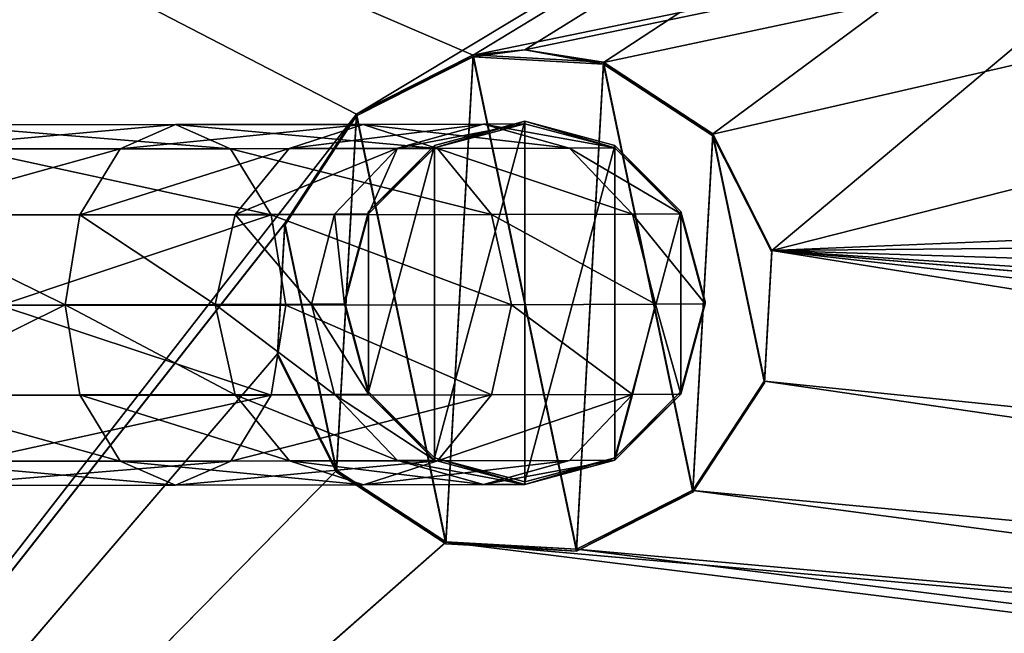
# Model space of a CAD drawing. Header units: millimetres. Extents: x -713 to 1341, y -408 to 116.
# Tile 33 of 107: x 30 to 57, y 32 to 49. Entities that reach past the tile are written whole.
import ezdxf

# ---------------------------------------------------------------- set-up
doc = ezdxf.new("R2010")
doc.units = ezdxf.units.MM
doc.header["$LTSCALE"] = 25.4
doc.layers.get('0').update_dxf_attribs({"true_color": 0xff5454})

# ---------------------------------------------------------------- blocks, each defined once
blk = doc.blocks.new('EYE-SUPER-6492-6498-6505.STL')
at = {"color": 0}
mesh = blk.add_polyface(dxfattribs=at)
corners = [(303.949, 2.164, 542.613), (350.714, 36.783, 542.576), (349.081, 40.017, 542.572), (353.746, 34.798, 542.578), (587.08, 2.278, 542.613), (357.364, 34.596, 542.578), (360.598, 36.229, 542.576), (362.582, 39.261, 542.573), (362.785, 42.879, 542.569), (457.746, 34.841, 542.578), (454.714, 36.825, 542.576), (453.081, 40.059, 542.572), (461.364, 34.638, 542.578), (464.598, 36.271, 542.576), (466.582, 39.303, 542.573), (466.785, 42.921, 542.569), (558.714, 36.867, 542.575), (557.081, 40.101, 542.572), (561.746, 34.883, 542.578), (565.364, 34.68, 542.578), (568.598, 36.314, 542.576), (570.583, 39.345, 542.573), (570.785, 42.963, 542.569), (4.685, 2.043, 542.613), (38.714, 36.656, 542.576), (37.081, 39.891, 542.572), (41.746, 34.672, 542.578), (45.364, 34.47, 542.578), (48.598, 36.103, 542.576), (50.583, 39.135, 542.573), (50.785, 42.753, 542.569), (145.746, 34.714, 542.578), (142.714, 36.699, 542.576), (95.917, 80.606, 542.528), (141.081, 39.933, 542.572), (149.364, 34.512, 542.578), (152.598, 36.145, 542.576), (154.583, 39.177, 542.573), (154.785, 42.795, 542.569), (249.746, 34.756, 542.578), (246.714, 36.741, 542.576), (245.081, 39.975, 542.572), (253.364, 34.554, 542.578), (256.598, 36.187, 542.576), (258.583, 39.219, 542.573), (258.785, 42.837, 542.569), (303.917, 80.69, 542.528), (351.268, 46.667, 542.565), (354.502, 48.3, 542.563), (603.18, 80.812, 542.528), (349.283, 43.635, 542.568), (355.933, 48.448, 542.563), (358.12, 48.098, 542.563), (361.152, 46.113, 542.565), (458.502, 48.342, 542.563), (455.268, 46.709, 542.565), (453.283, 43.677, 542.568), (459.933, 48.49, 542.563), (462.12, 48.14, 542.563), (465.152, 46.155, 542.565), (559.268, 46.751, 542.565), (557.283, 43.719, 542.568), (562.502, 48.384, 542.563), (563.933, 48.532, 542.563), (566.12, 48.182, 542.563), (569.152, 46.198, 542.565), (603.187, 64.68, 542.545), (603.212, 2.285, 542.613), (146.502, 48.216, 542.563), (143.268, 46.583, 542.565), (141.283, 43.551, 542.568), (147.933, 48.364, 542.563), (150.12, 48.013, 542.563), (153.152, 46.029, 542.566), (247.268, 46.625, 542.565), (245.283, 43.593, 542.568), (250.502, 48.258, 542.563), (251.933, 48.406, 542.563), (254.12, 48.056, 542.563), (257.152, 46.071, 542.565), (4.66, 64.438, 542.546), (4.654, 80.569, 542.528), (39.268, 46.54, 542.565), (37.283, 43.509, 542.568), (42.502, 48.174, 542.563), (43.933, 48.322, 542.563), (46.12, 47.971, 542.563), (49.152, 45.987, 542.566)]
mesh.append_faces([[corners[k] for k in face] for face in [(66, 4, 67), (80, 33, 81)]], dxfattribs={"vtx0": -1, "color": 0})
mesh.append_faces([[corners[k] for k in face] for face in [(1, 0, 3), (3, 4, 5), (5, 4, 6), (6, 4, 7), (7, 4, 8), (9, 4, 12), (12, 4, 13), (13, 4, 14), (14, 4, 15), (16, 4, 18), (18, 4, 19), (19, 4, 20), (20, 4, 21), (21, 4, 22), (24, 23, 26), (26, 0, 27), (27, 0, 28), (28, 0, 29), (29, 0, 30), (31, 0, 35), (35, 0, 36), (36, 0, 37), (37, 0, 38), (39, 0, 42), (42, 0, 43), (43, 0, 44), (44, 0, 45), (46, 48, 49), (47, 0, 50), (50, 0, 2), (54, 8, 55), (55, 8, 56), (56, 8, 11), (60, 15, 61), (61, 15, 17), (49, 4, 66), (33, 68, 46), (68, 33, 69), (69, 33, 70), (70, 33, 34), (74, 38, 75), (75, 38, 41), (82, 23, 83), (83, 23, 25)]], dxfattribs={"vtx0": -1, "vtx1": -1, "color": 0})
mesh.append_faces([[corners[k] for k in face] for face in [(8, 4, 9), (15, 4, 16), (30, 0, 31), (30, 32, 33), (38, 0, 39), (45, 0, 46), (46, 0, 47), (49, 8, 54), (49, 15, 60), (49, 22, 4), (46, 38, 74), (33, 80, 82)]], dxfattribs={"vtx0": -1, "vtx1": -1, "vtx2": -1, "color": 0})
mesh.append_faces([[corners[k] for k in face] for face in [(0, 1, 2), (3, 0, 4), (8, 9, 10), (8, 10, 11), (15, 16, 17), (23, 24, 25), (26, 23, 0), (30, 31, 32), (33, 32, 34), (38, 39, 40), (38, 40, 41), (46, 47, 48), (49, 48, 51), (49, 51, 52), (49, 52, 53), (49, 53, 8), (49, 54, 57), (49, 57, 58), (49, 58, 59), (49, 59, 15), (49, 60, 62), (49, 62, 63), (49, 63, 64), (49, 64, 65), (49, 65, 22), (46, 68, 71), (46, 71, 72), (46, 72, 73), (46, 73, 38), (46, 74, 76), (46, 76, 77), (46, 77, 78), (46, 78, 79), (46, 79, 45), (82, 80, 23), (33, 82, 84), (33, 84, 85), (33, 85, 86), (33, 86, 87), (33, 87, 30)]], dxfattribs={"vtx0": -1, "vtx2": -1, "color": 0})
mesh = blk.add_polyface(dxfattribs=at)
corners = [(199.917, 80.647, 541.728), (245.283, 43.592, 541.768), (245.081, 39.974, 541.772), (247.268, 46.624, 541.765), (250.502, 48.257, 541.763), (251.933, 48.405, 541.763), (603.18, 80.811, 541.728), (254.12, 48.055, 541.763), (257.152, 46.07, 541.766), (258.785, 42.836, 541.769), (354.502, 48.299, 541.763), (351.268, 46.666, 541.765), (349.283, 43.634, 541.768), (349.081, 40.016, 541.772), (355.933, 48.447, 541.763), (358.12, 48.097, 541.763), (361.152, 46.112, 541.765), (362.785, 42.878, 541.769), (458.502, 48.341, 541.763), (455.268, 46.708, 541.765), (407.949, 2.205, 541.813), (453.283, 43.676, 541.768), (453.081, 40.058, 541.772), (459.933, 48.489, 541.763), (462.12, 48.139, 541.763), (465.152, 46.155, 541.765), (466.785, 42.92, 541.769), (559.268, 46.75, 541.765), (557.283, 43.718, 541.768), (557.081, 40.1, 541.772), (562.502, 48.384, 541.763), (563.933, 48.531, 541.763), (566.12, 48.181, 541.763), (569.152, 46.197, 541.765), (570.785, 42.962, 541.769), (457.746, 34.84, 541.778), (603.212, 2.284, 541.813), (454.714, 36.824, 541.776), (461.364, 34.637, 541.778), (464.598, 36.271, 541.776), (466.582, 39.302, 541.773), (558.714, 36.866, 541.775), (561.746, 34.882, 541.778), (565.364, 34.679, 541.778), (568.598, 36.313, 541.776), (570.583, 39.344, 541.773), (603.187, 64.679, 541.745), (4.66, 64.437, 541.746), (4.654, 80.568, 541.728), (42.502, 48.173, 541.763), (39.268, 46.54, 541.765), (4.685, 2.042, 541.813), (37.283, 43.508, 541.768), (37.081, 39.89, 541.772), (43.933, 48.321, 541.763), (46.12, 47.971, 541.763), (49.152, 45.986, 541.766), (50.785, 42.752, 541.769), (143.268, 46.582, 541.765), (141.283, 43.55, 541.768), (141.081, 39.932, 541.772), (146.502, 48.215, 541.763), (147.933, 48.363, 541.763), (150.12, 48.013, 541.763), (153.152, 46.028, 541.766), (154.785, 42.794, 541.769), (41.746, 34.671, 541.778), (38.714, 36.656, 541.776), (45.364, 34.469, 541.778), (48.598, 36.102, 541.776), (50.583, 39.134, 541.773), (145.746, 34.713, 541.778), (142.714, 36.698, 541.776), (149.364, 34.511, 541.778), (152.598, 36.144, 541.776), (154.583, 39.176, 541.773), (249.746, 34.755, 541.778), (246.714, 36.74, 541.776), (253.364, 34.553, 541.778), (256.598, 36.186, 541.776), (258.583, 39.218, 541.773), (353.746, 34.798, 541.778), (350.714, 36.782, 541.776), (357.364, 34.595, 541.778), (360.598, 36.228, 541.776), (362.582, 39.26, 541.773)]
mesh.append_faces([[corners[k] for k in face] for face in [(0, 47, 48)]], dxfattribs={"vtx0": -1, "color": 0})
mesh.append_faces([[corners[k] for k in face] for face in [(1, 0, 3), (3, 0, 4), (4, 0, 5), (5, 6, 7), (7, 6, 8), (8, 6, 9), (10, 6, 14), (14, 6, 15), (15, 6, 16), (16, 6, 17), (18, 6, 23), (23, 6, 24), (24, 6, 25), (25, 6, 26), (27, 6, 30), (30, 6, 31), (31, 6, 32), (32, 6, 33), (33, 6, 34), (20, 35, 36), (35, 20, 37), (37, 20, 22), (41, 26, 29), (36, 34, 46), (46, 34, 6), (47, 50, 51), (49, 0, 54), (54, 0, 55), (55, 0, 56), (56, 0, 57), (58, 0, 61), (61, 0, 62), (62, 0, 63), (63, 0, 64), (64, 0, 65), (51, 66, 20), (66, 51, 67), (67, 51, 53), (71, 57, 72), (72, 57, 60), (76, 65, 77), (77, 0, 2), (81, 9, 82), (82, 9, 13)]], dxfattribs={"vtx0": -1, "vtx1": -1, "color": 0})
mesh.append_faces([[corners[k] for k in face] for face in [(9, 6, 10), (17, 6, 18), (17, 19, 20), (26, 6, 27), (36, 26, 41), (47, 0, 49), (57, 0, 58), (20, 57, 71), (20, 65, 76), (77, 65, 0), (20, 9, 81)]], dxfattribs={"vtx0": -1, "vtx1": -1, "vtx2": -1, "color": 0})
mesh.append_faces([[corners[k] for k in face] for face in [(0, 1, 2), (5, 0, 6), (9, 10, 11), (9, 11, 12), (9, 12, 13), (17, 18, 19), (20, 19, 21), (20, 21, 22), (26, 27, 28), (26, 28, 29), (36, 35, 38), (36, 38, 39), (36, 39, 40), (36, 40, 26), (36, 41, 42), (36, 42, 43), (36, 43, 44), (36, 44, 45), (36, 45, 34), (47, 49, 50), (51, 50, 52), (51, 52, 53), (57, 58, 59), (57, 59, 60), (20, 66, 68), (20, 68, 69), (20, 69, 70), (20, 70, 57), (20, 71, 73), (20, 73, 74), (20, 74, 75), (20, 75, 65), (20, 76, 78), (20, 78, 79), (20, 79, 80), (20, 80, 9), (20, 81, 83), (20, 83, 84), (20, 84, 85), (20, 85, 17)]], dxfattribs={"vtx0": -1, "vtx2": -1, "color": 0})
mesh = blk.add_polyface(dxfattribs=at)
corners = [(42.502, 48.18, 548.563), (43.933, 48.322, 542.563), (42.502, 48.174, 542.563)]
mesh.append_faces([[corners[k] for k in face] for face in [(0, 1, 2)]], dxfattribs={"color": 0})
mesh = blk.add_polyface(dxfattribs=at)
corners = [(46.12, 47.978, 548.563), (43.933, 48.322, 542.563), (42.502, 48.18, 548.563)]
mesh.append_faces([[corners[k] for k in face] for face in [(0, 1, 2)]], dxfattribs={"color": 0})
mesh = blk.add_polyface(dxfattribs=at)
corners = [(42.502, 48.173, 541.763), (43.933, 48.321, 541.763), (42.502, 48.126, 498.563)]
mesh.append_faces([[corners[k] for k in face] for face in [(0, 1, 2)]], dxfattribs={"color": 0})
mesh = blk.add_polyface(dxfattribs=at)
corners = [(43.933, 48.321, 541.763), (46.12, 47.924, 498.563), (42.502, 48.126, 498.563)]
mesh.append_faces([[corners[k] for k in face] for face in [(0, 1, 2)]], dxfattribs={"color": 0})
mesh = blk.add_polyface(dxfattribs=at)
corners = [(46.12, 47.978, 548.563), (46.12, 47.971, 542.563), (43.933, 48.322, 542.563)]
mesh.append_faces([[corners[k] for k in face] for face in [(0, 1, 2)]], dxfattribs={"color": 0})
mesh = blk.add_polyface(dxfattribs=at)
corners = [(46.12, 47.971, 541.763), (46.12, 47.924, 498.563), (43.933, 48.321, 541.763)]
mesh.append_faces([[corners[k] for k in face] for face in [(0, 1, 2)]], dxfattribs={"color": 0})
mesh = blk.add_polyface(dxfattribs=at)
corners = [(38.714, 36.663, 548.576), (37.283, 43.515, 548.568), (37.081, 39.897, 548.572), (39.268, 46.547, 548.565), (41.746, 34.679, 548.578), (42.502, 48.18, 548.563), (45.364, 34.476, 548.578), (46.12, 47.978, 548.563), (48.598, 36.11, 548.576), (49.152, 45.994, 548.566), (50.583, 39.141, 548.573), (50.785, 42.759, 548.569)]
mesh.append_faces([[corners[k] for k in face] for face in [(0, 1, 2), (9, 10, 11)]], dxfattribs={"vtx0": -1, "color": 0})
mesh.append_faces([[corners[k] for k in face] for face in [(1, 0, 3), (3, 4, 5), (5, 6, 7), (7, 8, 9)]], dxfattribs={"vtx0": -1, "vtx1": -1, "color": 0})
mesh.append_faces([[corners[k] for k in face] for face in [(3, 0, 4), (5, 4, 6), (7, 6, 8), (9, 8, 10)]], dxfattribs={"vtx0": -1, "vtx2": -1, "color": 0})
mesh = blk.add_polyface(dxfattribs=at)
corners = [(37.283, 43.461, 498.568), (38.714, 36.609, 498.576), (37.081, 39.843, 498.572), (39.268, 46.493, 498.565), (41.746, 34.625, 498.578), (42.502, 48.126, 498.563), (45.364, 34.422, 498.578), (46.12, 47.924, 498.563), (48.598, 36.055, 498.576), (49.152, 45.939, 498.566), (50.583, 39.087, 498.573), (50.785, 42.705, 498.569)]
mesh.append_faces([[corners[k] for k in face] for face in [(0, 1, 2), (10, 9, 11)]], dxfattribs={"vtx0": -1, "color": 0})
mesh.append_faces([[corners[k] for k in face] for face in [(1, 3, 4), (4, 5, 6), (6, 7, 8), (8, 9, 10)]], dxfattribs={"vtx0": -1, "vtx1": -1, "color": 0})
mesh.append_faces([[corners[k] for k in face] for face in [(1, 0, 3), (4, 3, 5), (6, 5, 7), (8, 7, 9)]], dxfattribs={"vtx0": -1, "vtx2": -1, "color": 0})
mesh = blk.add_polyface(dxfattribs=at)
corners = [(39.268, 46.54, 542.565), (42.502, 48.18, 548.563), (42.502, 48.174, 542.563), (39.268, 46.547, 548.565)]
mesh.append_faces([[corners[k] for k in face] for face in [(0, 1, 2), (1, 0, 3)]], dxfattribs={"vtx0": -1, "color": 0})
mesh = blk.add_polyface(dxfattribs=at)
corners = [(39.268, 46.493, 498.565), (42.502, 48.173, 541.763), (42.502, 48.126, 498.563), (39.268, 46.54, 541.765)]
mesh.append_faces([[corners[k] for k in face] for face in [(0, 1, 2), (1, 0, 3)]], dxfattribs={"vtx0": -1, "color": 0})
mesh = blk.add_polyface(dxfattribs=at)
corners = [(46.12, 47.978, 548.563), (49.152, 45.987, 542.566), (46.12, 47.971, 542.563), (49.152, 45.994, 548.566)]
mesh.append_faces([[corners[k] for k in face] for face in [(0, 1, 2), (1, 0, 3)]], dxfattribs={"vtx0": -1, "color": 0})
mesh = blk.add_polyface(dxfattribs=at)
corners = [(46.12, 47.971, 541.763), (49.152, 45.939, 498.566), (46.12, 47.924, 498.563), (49.152, 45.986, 541.766)]
mesh.append_faces([[corners[k] for k in face] for face in [(0, 1, 2), (1, 0, 3)]], dxfattribs={"vtx0": -1, "color": 0})
mesh = blk.add_polyface(dxfattribs=at)
corners = [(37.283, 43.515, 548.568), (39.268, 46.54, 542.565), (37.283, 43.509, 542.568), (39.268, 46.547, 548.565)]
mesh.append_faces([[corners[k] for k in face] for face in [(0, 1, 2), (1, 0, 3)]], dxfattribs={"vtx0": -1, "color": 0})
mesh = blk.add_polyface(dxfattribs=at)
corners = [(37.283, 43.508, 541.768), (39.268, 46.493, 498.565), (37.283, 43.461, 498.568), (39.268, 46.54, 541.765)]
mesh.append_faces([[corners[k] for k in face] for face in [(0, 1, 2), (1, 0, 3)]], dxfattribs={"vtx0": -1, "color": 0})
mesh = blk.add_polyface(dxfattribs=at)
corners = [(26.765, 45.572, 474.857), (34.247, 46.246, 476.19), (27.636, 46.239, 472.513), (32.716, 45.578, 478.166)]
mesh.append_faces([[corners[k] for k in face] for face in [(0, 1, 2), (1, 0, 3)]], dxfattribs={"vtx0": -1, "color": 0})
mesh = blk.add_polyface(dxfattribs=at)
corners = [(27.636, 46.239, 472.513), (35.779, 45.575, 474.215), (28.506, 45.567, 470.17), (34.247, 46.246, 476.19)]
mesh.append_faces([[corners[k] for k in face] for face in [(0, 1, 2), (1, 0, 3)]], dxfattribs={"vtx0": -1, "color": 0})
mesh = blk.add_polyface(dxfattribs=at)
corners = [(32.716, 45.578, 478.166), (39.457, 46.254, 481.676), (34.247, 46.246, 476.19), (37.404, 45.585, 483.104)]
mesh.append_faces([[corners[k] for k in face] for face in [(0, 1, 2), (1, 0, 3)]], dxfattribs={"vtx0": -1, "color": 0})
mesh = blk.add_polyface(dxfattribs=at)
corners = [(34.247, 46.246, 476.19), (41.51, 45.584, 480.25), (35.779, 45.575, 474.215), (39.457, 46.254, 481.676)]
mesh.append_faces([[corners[k] for k in face] for face in [(0, 1, 2), (1, 0, 3)]], dxfattribs={"vtx0": -1, "color": 0})
mesh = blk.add_polyface(dxfattribs=at)
corners = [(37.404, 45.585, 483.104), (42.786, 46.263, 488.47), (39.457, 46.254, 481.676), (40.401, 45.593, 489.218)]
mesh.append_faces([[corners[k] for k in face] for face in [(0, 1, 2), (1, 0, 3)]], dxfattribs={"vtx0": -1, "color": 0})
mesh = blk.add_polyface(dxfattribs=at)
corners = [(39.604, 38.837, 558.573), (39.602, 43.837, 558.568), (38.933, 41.337, 558.571), (41.431, 45.668, 558.566), (41.435, 37.008, 558.575), (43.931, 46.339, 558.565), (43.935, 36.339, 558.576), (46.431, 45.67, 558.566), (46.435, 37.01, 558.575), (48.262, 43.841, 558.568), (48.264, 38.841, 558.573), (48.933, 41.341, 558.571)]
mesh.append_faces([[corners[k] for k in face] for face in [(0, 1, 2), (9, 10, 11)]], dxfattribs={"vtx0": -1, "color": 0})
mesh.append_faces([[corners[k] for k in face] for face in [(1, 0, 3), (3, 4, 5), (5, 6, 7), (7, 8, 9)]], dxfattribs={"vtx0": -1, "vtx1": -1, "color": 0})
mesh.append_faces([[corners[k] for k in face] for face in [(3, 0, 4), (5, 4, 6), (7, 6, 8), (9, 8, 10)]], dxfattribs={"vtx0": -1, "vtx2": -1, "color": 0})
mesh = blk.add_polyface(dxfattribs=at)
corners = [(39.457, 46.254, 481.676), (45.172, 45.593, 487.723), (41.51, 45.584, 480.25), (42.786, 46.263, 488.47)]
mesh.append_faces([[corners[k] for k in face] for face in [(0, 1, 2), (1, 0, 3)]], dxfattribs={"vtx0": -1, "color": 0})
mesh = blk.add_polyface(dxfattribs=at)
corners = [(40.401, 45.593, 489.218), (43.931, 46.271, 495.948), (42.786, 46.263, 488.47), (41.431, 45.6, 495.949)]
mesh.append_faces([[corners[k] for k in face] for face in [(0, 1, 2), (1, 0, 3)]], dxfattribs={"vtx0": -1, "color": 0})
mesh = blk.add_polyface(dxfattribs=at)
corners = [(41.431, 45.6, 495.949), (43.931, 46.339, 558.565), (43.931, 46.271, 495.948), (41.431, 45.668, 558.566)]
mesh.append_faces([[corners[k] for k in face] for face in [(0, 1, 2), (1, 0, 3)]], dxfattribs={"vtx0": -1, "color": 0})
mesh = blk.add_polyface(dxfattribs=at)
corners = [(42.786, 46.263, 488.47), (46.431, 45.603, 495.949), (45.172, 45.593, 487.723), (43.931, 46.271, 495.948)]
mesh.append_faces([[corners[k] for k in face] for face in [(0, 1, 2), (1, 0, 3)]], dxfattribs={"vtx0": -1, "color": 0})
mesh = blk.add_polyface(dxfattribs=at)
corners = [(43.931, 46.339, 558.565), (46.431, 45.603, 495.949), (43.931, 46.271, 495.948), (46.431, 45.67, 558.566)]
mesh.append_faces([[corners[k] for k in face] for face in [(0, 1, 2), (1, 0, 3)]], dxfattribs={"vtx0": -1, "color": 0})
mesh = blk.add_polyface(dxfattribs=at)
corners = [(49.152, 45.987, 542.566), (50.785, 42.759, 548.569), (50.785, 42.753, 542.569), (49.152, 45.994, 548.566)]
mesh.append_faces([[corners[k] for k in face] for face in [(0, 1, 2), (1, 0, 3)]], dxfattribs={"vtx0": -1, "color": 0})
mesh = blk.add_polyface(dxfattribs=at)
corners = [(49.152, 45.939, 498.566), (50.785, 42.752, 541.769), (50.785, 42.705, 498.569), (49.152, 45.986, 541.766)]
mesh.append_faces([[corners[k] for k in face] for face in [(0, 1, 2), (1, 0, 3)]], dxfattribs={"vtx0": -1, "color": 0})
mesh = blk.add_polyface(dxfattribs=at)
corners = [(35.903, 43.755, 484.151), (40.401, 45.593, 489.218), (37.404, 45.585, 483.104), (38.655, 43.763, 489.768)]
mesh.append_faces([[corners[k] for k in face] for face in [(0, 1, 2), (1, 0, 3)]], dxfattribs={"vtx0": -1, "color": 0})
mesh = blk.add_polyface(dxfattribs=at)
corners = [(39.602, 43.77, 495.951), (40.401, 45.593, 489.218), (38.655, 43.763, 489.768), (41.431, 45.6, 495.949)]
mesh.append_faces([[corners[k] for k in face] for face in [(0, 1, 2), (1, 0, 3)]], dxfattribs={"vtx0": -1, "color": 0})
mesh = blk.add_polyface(dxfattribs=at)
corners = [(39.602, 43.837, 558.568), (41.431, 45.6, 495.949), (39.602, 43.77, 495.951), (41.431, 45.668, 558.566)]
mesh.append_faces([[corners[k] for k in face] for face in [(0, 1, 2), (1, 0, 3)]], dxfattribs={"vtx0": -1, "color": 0})
mesh = blk.add_polyface(dxfattribs=at)
corners = [(41.51, 45.584, 480.25), (46.919, 43.763, 487.177), (43.013, 43.753, 479.207), (45.172, 45.593, 487.723)]
mesh.append_faces([[corners[k] for k in face] for face in [(0, 1, 2), (1, 0, 3)]], dxfattribs={"vtx0": -1, "color": 0})
mesh = blk.add_polyface(dxfattribs=at)
corners = [(45.172, 45.593, 487.723), (48.262, 43.773, 495.951), (46.919, 43.763, 487.177), (46.431, 45.603, 495.949)]
mesh.append_faces([[corners[k] for k in face] for face in [(0, 1, 2), (1, 0, 3)]], dxfattribs={"vtx0": -1, "color": 0})
mesh = blk.add_polyface(dxfattribs=at)
corners = [(46.431, 45.67, 558.566), (48.262, 43.773, 495.951), (46.431, 45.603, 495.949), (48.262, 43.841, 558.568)]
mesh.append_faces([[corners[k] for k in face] for face in [(0, 1, 2), (1, 0, 3)]], dxfattribs={"vtx0": -1, "color": 0})
mesh = blk.add_polyface(dxfattribs=at)
corners = [(26.129, 43.743, 476.575), (32.716, 45.578, 478.166), (26.765, 45.572, 474.857), (31.596, 43.749, 479.615)]
mesh.append_faces([[corners[k] for k in face] for face in [(0, 1, 2), (1, 0, 3)]], dxfattribs={"vtx0": -1, "color": 0})
mesh = blk.add_polyface(dxfattribs=at)
corners = [(28.506, 45.567, 470.17), (36.901, 43.743, 472.77), (29.144, 43.736, 468.456), (35.779, 45.575, 474.215)]
mesh.append_faces([[corners[k] for k in face] for face in [(0, 1, 2), (1, 0, 3)]], dxfattribs={"vtx0": -1, "color": 0})
mesh = blk.add_polyface(dxfattribs=at)
corners = [(31.596, 43.749, 479.615), (37.404, 45.585, 483.104), (32.716, 45.578, 478.166), (35.903, 43.755, 484.151)]
mesh.append_faces([[corners[k] for k in face] for face in [(0, 1, 2), (1, 0, 3)]], dxfattribs={"vtx0": -1, "color": 0})
mesh = blk.add_polyface(dxfattribs=at)
corners = [(35.779, 45.575, 474.215), (43.013, 43.753, 479.207), (36.901, 43.743, 472.77), (41.51, 45.584, 480.25)]
mesh.append_faces([[corners[k] for k in face] for face in [(0, 1, 2), (1, 0, 3)]], dxfattribs={"vtx0": -1, "color": 0})
mesh = blk.add_polyface(dxfattribs=at)
corners = [(31.186, 41.249, 480.147), (26.129, 43.743, 476.575), (25.897, 41.244, 477.205), (31.596, 43.749, 479.615)]
mesh.append_faces([[corners[k] for k in face] for face in [(0, 1, 2), (1, 0, 3)]], dxfattribs={"vtx0": -1, "color": 0})
mesh = blk.add_polyface(dxfattribs=at)
corners = [(36.901, 43.743, 472.77), (29.378, 41.235, 467.831), (29.144, 43.736, 468.456), (37.313, 41.243, 472.243)]
mesh.append_faces([[corners[k] for k in face] for face in [(0, 1, 2), (1, 0, 3)]], dxfattribs={"vtx0": -1, "color": 0})
mesh = blk.add_polyface(dxfattribs=at)
corners = [(35.354, 41.256, 484.536), (31.596, 43.749, 479.615), (31.186, 41.249, 480.147), (35.903, 43.755, 484.151)]
mesh.append_faces([[corners[k] for k in face] for face in [(0, 1, 2), (1, 0, 3)]], dxfattribs={"vtx0": -1, "color": 0})
mesh = blk.add_polyface(dxfattribs=at)
corners = [(38.017, 41.263, 489.971), (35.903, 43.755, 484.151), (35.354, 41.256, 484.536), (38.655, 43.763, 489.768)]
mesh.append_faces([[corners[k] for k in face] for face in [(0, 1, 2), (1, 0, 3)]], dxfattribs={"vtx0": -1, "color": 0})
mesh = blk.add_polyface(dxfattribs=at)
corners = [(36.901, 43.743, 472.77), (43.564, 41.253, 478.827), (37.313, 41.243, 472.243), (43.013, 43.753, 479.207)]
mesh.append_faces([[corners[k] for k in face] for face in [(0, 1, 2), (1, 0, 3)]], dxfattribs={"vtx0": -1, "color": 0})
mesh = blk.add_polyface(dxfattribs=at)
corners = [(38.933, 41.269, 495.954), (38.655, 43.763, 489.768), (38.017, 41.263, 489.971), (39.602, 43.77, 495.951)]
mesh.append_faces([[corners[k] for k in face] for face in [(0, 1, 2), (1, 0, 3)]], dxfattribs={"vtx0": -1, "color": 0})
mesh = blk.add_polyface(dxfattribs=at)
corners = [(38.933, 41.337, 558.571), (39.602, 43.77, 495.951), (38.933, 41.269, 495.954), (39.602, 43.837, 558.568)]
mesh.append_faces([[corners[k] for k in face] for face in [(0, 1, 2), (1, 0, 3)]], dxfattribs={"vtx0": -1, "color": 0})
mesh = blk.add_polyface(dxfattribs=at)
corners = [(43.013, 43.753, 479.207), (47.559, 41.263, 486.98), (43.564, 41.253, 478.827), (46.919, 43.763, 487.177)]
mesh.append_faces([[corners[k] for k in face] for face in [(0, 1, 2), (1, 0, 3)]], dxfattribs={"vtx0": -1, "color": 0})
mesh = blk.add_polyface(dxfattribs=at)
corners = [(46.919, 43.763, 487.177), (48.933, 41.273, 495.954), (47.559, 41.263, 486.98), (48.262, 43.773, 495.951)]
mesh.append_faces([[corners[k] for k in face] for face in [(0, 1, 2), (1, 0, 3)]], dxfattribs={"vtx0": -1, "color": 0})
mesh = blk.add_polyface(dxfattribs=at)
corners = [(48.262, 43.773, 495.951), (48.933, 41.341, 558.571), (48.933, 41.273, 495.954), (48.262, 43.841, 558.568)]
mesh.append_faces([[corners[k] for k in face] for face in [(0, 1, 2), (1, 0, 3)]], dxfattribs={"vtx0": -1, "color": 0})
mesh = blk.add_polyface(dxfattribs=at)
corners = [(37.081, 39.897, 548.572), (37.283, 43.509, 542.568), (37.081, 39.891, 542.572), (37.283, 43.515, 548.568)]
mesh.append_faces([[corners[k] for k in face] for face in [(0, 1, 2), (1, 0, 3)]], dxfattribs={"vtx0": -1, "color": 0})
mesh = blk.add_polyface(dxfattribs=at)
corners = [(37.081, 39.89, 541.772), (37.283, 43.461, 498.568), (37.081, 39.843, 498.572), (37.283, 43.508, 541.768)]
mesh.append_faces([[corners[k] for k in face] for face in [(0, 1, 2), (1, 0, 3)]], dxfattribs={"vtx0": -1, "color": 0})
mesh = blk.add_polyface(dxfattribs=at)
corners = [(50.785, 42.753, 542.569), (50.583, 39.141, 548.573), (50.583, 39.135, 542.573), (50.785, 42.759, 548.569)]
mesh.append_faces([[corners[k] for k in face] for face in [(0, 1, 2), (1, 0, 3)]], dxfattribs={"vtx0": -1, "color": 0})
mesh = blk.add_polyface(dxfattribs=at)
corners = [(50.785, 42.705, 498.569), (50.583, 39.134, 541.773), (50.583, 39.087, 498.573), (50.785, 42.752, 541.769)]
mesh.append_faces([[corners[k] for k in face] for face in [(0, 1, 2), (1, 0, 3)]], dxfattribs={"vtx0": -1, "color": 0})
mesh = blk.add_polyface(dxfattribs=at)
corners = [(26.131, 38.743, 476.58), (31.186, 41.249, 480.147), (25.897, 41.244, 477.205), (31.598, 38.749, 479.62)]
mesh.append_faces([[corners[k] for k in face] for face in [(0, 1, 2), (1, 0, 3)]], dxfattribs={"vtx0": -1, "color": 0})
mesh = blk.add_polyface(dxfattribs=at)
corners = [(29.378, 41.235, 467.831), (36.903, 38.743, 472.776), (29.146, 38.736, 468.462), (37.313, 41.243, 472.243)]
mesh.append_faces([[corners[k] for k in face] for face in [(0, 1, 2), (1, 0, 3)]], dxfattribs={"vtx0": -1, "color": 0})
mesh = blk.add_polyface(dxfattribs=at)
corners = [(35.905, 38.755, 484.156), (31.186, 41.249, 480.147), (31.598, 38.749, 479.62), (35.354, 41.256, 484.536)]
mesh.append_faces([[corners[k] for k in face] for face in [(0, 1, 2), (1, 0, 3)]], dxfattribs={"vtx0": -1, "color": 0})
mesh = blk.add_polyface(dxfattribs=at)
corners = [(38.657, 38.763, 489.773), (35.354, 41.256, 484.536), (35.905, 38.755, 484.156), (38.017, 41.263, 489.971)]
mesh.append_faces([[corners[k] for k in face] for face in [(0, 1, 2), (1, 0, 3)]], dxfattribs={"vtx0": -1, "color": 0})
mesh = blk.add_polyface(dxfattribs=at)
corners = [(37.313, 41.243, 472.243), (43.015, 38.753, 479.212), (36.903, 38.743, 472.776), (43.564, 41.253, 478.827)]
mesh.append_faces([[corners[k] for k in face] for face in [(0, 1, 2), (1, 0, 3)]], dxfattribs={"vtx0": -1, "color": 0})
mesh = blk.add_polyface(dxfattribs=at)
corners = [(39.604, 38.77, 495.956), (38.017, 41.263, 489.971), (38.657, 38.763, 489.773), (38.933, 41.269, 495.954)]
mesh.append_faces([[corners[k] for k in face] for face in [(0, 1, 2), (1, 0, 3)]], dxfattribs={"vtx0": -1, "color": 0})
mesh = blk.add_polyface(dxfattribs=at)
corners = [(39.604, 38.837, 558.573), (38.933, 41.269, 495.954), (39.604, 38.77, 495.956), (38.933, 41.337, 558.571)]
mesh.append_faces([[corners[k] for k in face] for face in [(0, 1, 2), (1, 0, 3)]], dxfattribs={"vtx0": -1, "color": 0})
mesh = blk.add_polyface(dxfattribs=at)
corners = [(43.564, 41.253, 478.827), (46.921, 38.763, 487.183), (43.015, 38.753, 479.212), (47.559, 41.263, 486.98)]
mesh.append_faces([[corners[k] for k in face] for face in [(0, 1, 2), (1, 0, 3)]], dxfattribs={"vtx0": -1, "color": 0})
mesh = blk.add_polyface(dxfattribs=at)
corners = [(47.559, 41.263, 486.98), (48.264, 38.773, 495.956), (46.921, 38.763, 487.183), (48.933, 41.273, 495.954)]
mesh.append_faces([[corners[k] for k in face] for face in [(0, 1, 2), (1, 0, 3)]], dxfattribs={"vtx0": -1, "color": 0})
mesh = blk.add_polyface(dxfattribs=at)
corners = [(48.933, 41.273, 495.954), (48.264, 38.841, 558.573), (48.264, 38.773, 495.956), (48.933, 41.341, 558.571)]
mesh.append_faces([[corners[k] for k in face] for face in [(0, 1, 2), (1, 0, 3)]], dxfattribs={"vtx0": -1, "color": 0})
mesh = blk.add_polyface(dxfattribs=at)
corners = [(38.714, 36.663, 548.576), (37.081, 39.891, 542.572), (38.714, 36.656, 542.576), (37.081, 39.897, 548.572)]
mesh.append_faces([[corners[k] for k in face] for face in [(0, 1, 2), (1, 0, 3)]], dxfattribs={"vtx0": -1, "color": 0})
mesh = blk.add_polyface(dxfattribs=at)
corners = [(38.714, 36.656, 541.776), (37.081, 39.843, 498.572), (38.714, 36.609, 498.576), (37.081, 39.89, 541.772)]
mesh.append_faces([[corners[k] for k in face] for face in [(0, 1, 2), (1, 0, 3)]], dxfattribs={"vtx0": -1, "color": 0})
mesh = blk.add_polyface(dxfattribs=at)
corners = [(50.583, 39.135, 542.573), (48.598, 36.11, 548.576), (48.598, 36.103, 542.576), (50.583, 39.141, 548.573)]
mesh.append_faces([[corners[k] for k in face] for face in [(0, 1, 2), (1, 0, 3)]], dxfattribs={"vtx0": -1, "color": 0})
mesh = blk.add_polyface(dxfattribs=at)
corners = [(50.583, 39.087, 498.573), (48.598, 36.102, 541.776), (48.598, 36.055, 498.576), (50.583, 39.134, 541.773)]
mesh.append_faces([[corners[k] for k in face] for face in [(0, 1, 2), (1, 0, 3)]], dxfattribs={"vtx0": -1, "color": 0})
mesh = blk.add_polyface(dxfattribs=at)
corners = [(41.435, 36.94, 495.958), (38.657, 38.763, 489.773), (40.404, 36.933, 489.228), (39.604, 38.77, 495.956)]
mesh.append_faces([[corners[k] for k in face] for face in [(0, 1, 2), (1, 0, 3)]], dxfattribs={"vtx0": -1, "color": 0})
mesh = blk.add_polyface(dxfattribs=at)
corners = [(41.435, 36.94, 495.958), (39.604, 38.837, 558.573), (39.604, 38.77, 495.956), (41.435, 37.008, 558.575)]
mesh.append_faces([[corners[k] for k in face] for face in [(0, 1, 2), (1, 0, 3)]], dxfattribs={"vtx0": -1, "color": 0})
mesh = blk.add_polyface(dxfattribs=at)
corners = [(46.921, 38.763, 487.183), (46.435, 36.942, 495.958), (45.175, 36.933, 487.732), (48.264, 38.773, 495.956)]
mesh.append_faces([[corners[k] for k in face] for face in [(0, 1, 2), (1, 0, 3)]], dxfattribs={"vtx0": -1, "color": 0})
mesh = blk.add_polyface(dxfattribs=at)
corners = [(48.264, 38.773, 495.956), (46.435, 37.01, 558.575), (46.435, 36.942, 495.958), (48.264, 38.841, 558.573)]
mesh.append_faces([[corners[k] for k in face] for face in [(0, 1, 2), (1, 0, 3)]], dxfattribs={"vtx0": -1, "color": 0})
mesh = blk.add_polyface(dxfattribs=at)
corners = [(32.72, 36.917, 478.176), (26.131, 38.743, 476.58), (26.769, 36.912, 474.866), (31.598, 38.749, 479.62)]
mesh.append_faces([[corners[k] for k in face] for face in [(0, 1, 2), (1, 0, 3)]], dxfattribs={"vtx0": -1, "color": 0})
mesh = blk.add_polyface(dxfattribs=at)
corners = [(36.903, 38.743, 472.776), (28.51, 36.907, 470.179), (29.146, 38.736, 468.462), (35.783, 36.914, 474.224)]
mesh.append_faces([[corners[k] for k in face] for face in [(0, 1, 2), (1, 0, 3)]], dxfattribs={"vtx0": -1, "color": 0})
mesh = blk.add_polyface(dxfattribs=at)
corners = [(37.408, 36.925, 483.114), (31.598, 38.749, 479.62), (32.72, 36.917, 478.176), (35.905, 38.755, 484.156)]
mesh.append_faces([[corners[k] for k in face] for face in [(0, 1, 2), (1, 0, 3)]], dxfattribs={"vtx0": -1, "color": 0})
mesh = blk.add_polyface(dxfattribs=at)
corners = [(43.015, 38.753, 479.212), (35.783, 36.914, 474.224), (36.903, 38.743, 472.776), (41.513, 36.923, 480.259)]
mesh.append_faces([[corners[k] for k in face] for face in [(0, 1, 2), (1, 0, 3)]], dxfattribs={"vtx0": -1, "color": 0})
mesh = blk.add_polyface(dxfattribs=at)
corners = [(40.404, 36.933, 489.228), (35.905, 38.755, 484.156), (37.408, 36.925, 483.114), (38.657, 38.763, 489.773)]
mesh.append_faces([[corners[k] for k in face] for face in [(0, 1, 2), (1, 0, 3)]], dxfattribs={"vtx0": -1, "color": 0})
mesh = blk.add_polyface(dxfattribs=at)
corners = [(46.921, 38.763, 487.183), (41.513, 36.923, 480.259), (43.015, 38.753, 479.212), (45.175, 36.933, 487.732)]
mesh.append_faces([[corners[k] for k in face] for face in [(0, 1, 2), (1, 0, 3)]], dxfattribs={"vtx0": -1, "color": 0})
mesh = blk.add_polyface(dxfattribs=at)
corners = [(-320.235, -217.003, 282.96), (131.277, 37.665, 472.522), (-319.804, -215.995, 280.615), (130.847, 36.657, 474.867)]
mesh.append_faces([[corners[k] for k in face] for face in [(0, 1, 2), (1, 0, 3)]], dxfattribs={"vtx0": -1, "color": 0})
mesh = blk.add_polyface(dxfattribs=at)
corners = [(-319.804, -215.995, 280.615), (132.364, 37.505, 470.179), (-318.717, -216.155, 278.272), (131.277, 37.665, 472.522)]
mesh.append_faces([[corners[k] for k in face] for face in [(0, 1, 2), (1, 0, 3)]], dxfattribs={"vtx0": -1, "color": 0})
mesh = blk.add_polyface(dxfattribs=at)
corners = [(-318.717, -216.155, 278.272), (133.816, 36.22, 468.464), (-317.265, -217.44, 276.558), (132.364, 37.505, 470.179)]
mesh.append_faces([[corners[k] for k in face] for face in [(0, 1, 2), (1, 0, 3)]], dxfattribs={"vtx0": -1, "color": 0})
mesh = blk.add_polyface(dxfattribs=at)
corners = [(34.252, 36.246, 476.201), (26.769, 36.912, 474.866), (27.64, 36.239, 472.523), (32.72, 36.917, 478.176)]
mesh.append_faces([[corners[k] for k in face] for face in [(0, 1, 2), (1, 0, 3)]], dxfattribs={"vtx0": -1, "color": 0})
mesh = blk.add_polyface(dxfattribs=at)
corners = [(35.783, 36.914, 474.224), (27.64, 36.239, 472.523), (28.51, 36.907, 470.179), (34.252, 36.246, 476.201)]
mesh.append_faces([[corners[k] for k in face] for face in [(0, 1, 2), (1, 0, 3)]], dxfattribs={"vtx0": -1, "color": 0})
mesh = blk.add_polyface(dxfattribs=at)
corners = [(39.461, 36.254, 481.687), (32.72, 36.917, 478.176), (34.252, 36.246, 476.201), (37.408, 36.925, 483.114)]
mesh.append_faces([[corners[k] for k in face] for face in [(0, 1, 2), (1, 0, 3)]], dxfattribs={"vtx0": -1, "color": 0})
mesh = blk.add_polyface(dxfattribs=at)
corners = [(41.513, 36.923, 480.259), (34.252, 36.246, 476.201), (35.783, 36.914, 474.224), (39.461, 36.254, 481.687)]
mesh.append_faces([[corners[k] for k in face] for face in [(0, 1, 2), (1, 0, 3)]], dxfattribs={"vtx0": -1, "color": 0})
mesh = blk.add_polyface(dxfattribs=at)
corners = [(42.79, 36.263, 488.481), (37.408, 36.925, 483.114), (39.461, 36.254, 481.687), (40.404, 36.933, 489.228)]
mesh.append_faces([[corners[k] for k in face] for face in [(0, 1, 2), (1, 0, 3)]], dxfattribs={"vtx0": -1, "color": 0})
mesh = blk.add_polyface(dxfattribs=at)
corners = [(45.175, 36.933, 487.732), (39.461, 36.254, 481.687), (41.513, 36.923, 480.259), (42.79, 36.263, 488.481)]
mesh.append_faces([[corners[k] for k in face] for face in [(0, 1, 2), (1, 0, 3)]], dxfattribs={"vtx0": -1, "color": 0})
mesh = blk.add_polyface(dxfattribs=at)
corners = [(43.935, 36.271, 495.959), (40.404, 36.933, 489.228), (42.79, 36.263, 488.481), (41.435, 36.94, 495.958)]
mesh.append_faces([[corners[k] for k in face] for face in [(0, 1, 2), (1, 0, 3)]], dxfattribs={"vtx0": -1, "color": 0})
mesh = blk.add_polyface(dxfattribs=at)
corners = [(43.935, 36.271, 495.959), (41.435, 37.008, 558.575), (41.435, 36.94, 495.958), (43.935, 36.339, 558.576)]
mesh.append_faces([[corners[k] for k in face] for face in [(0, 1, 2), (1, 0, 3)]], dxfattribs={"vtx0": -1, "color": 0})
mesh = blk.add_polyface(dxfattribs=at)
corners = [(46.435, 36.942, 495.958), (42.79, 36.263, 488.481), (45.175, 36.933, 487.732), (43.935, 36.271, 495.959)]
mesh.append_faces([[corners[k] for k in face] for face in [(0, 1, 2), (1, 0, 3)]], dxfattribs={"vtx0": -1, "color": 0})
mesh = blk.add_polyface(dxfattribs=at)
corners = [(46.435, 37.01, 558.575), (43.935, 36.271, 495.959), (46.435, 36.942, 495.958), (43.935, 36.339, 558.576)]
mesh.append_faces([[corners[k] for k in face] for face in [(0, 1, 2), (1, 0, 3)]], dxfattribs={"vtx0": -1, "color": 0})
mesh = blk.add_polyface(dxfattribs=at)
corners = [(-319.894, -218.909, 284.678), (130.847, 36.657, 474.867), (-320.235, -217.003, 282.96), (131.187, 34.751, 476.584)]
mesh.append_faces([[corners[k] for k in face] for face in [(0, 1, 2), (1, 0, 3)]], dxfattribs={"vtx0": -1, "color": 0})
mesh = blk.add_polyface(dxfattribs=at)
corners = [(41.746, 34.672, 542.578), (38.714, 36.663, 548.576), (38.714, 36.656, 542.576), (41.746, 34.679, 548.578)]
mesh.append_faces([[corners[k] for k in face] for face in [(0, 1, 2), (1, 0, 3)]], dxfattribs={"vtx0": -1, "color": 0})
mesh = blk.add_polyface(dxfattribs=at)
corners = [(41.746, 34.625, 498.578), (38.714, 36.656, 541.776), (38.714, 36.609, 498.576), (41.746, 34.671, 541.778)]
mesh.append_faces([[corners[k] for k in face] for face in [(0, 1, 2), (1, 0, 3)]], dxfattribs={"vtx0": -1, "color": 0})
mesh = blk.add_polyface(dxfattribs=at)
corners = [(133.816, 36.22, 468.464), (-315.837, -219.506, 275.932), (-317.265, -217.44, 276.558), (135.244, 34.154, 467.839)]
mesh.append_faces([[corners[k] for k in face] for face in [(0, 1, 2), (1, 0, 3)]], dxfattribs={"vtx0": -1, "color": 0})
mesh = blk.add_polyface(dxfattribs=at)
corners = [(48.598, 36.11, 548.576), (45.364, 34.47, 542.578), (48.598, 36.103, 542.576), (45.364, 34.476, 548.578)]
mesh.append_faces([[corners[k] for k in face] for face in [(0, 1, 2), (1, 0, 3)]], dxfattribs={"vtx0": -1, "color": 0})
mesh = blk.add_polyface(dxfattribs=at)
corners = [(48.598, 36.102, 541.776), (45.364, 34.422, 498.578), (48.598, 36.055, 498.576), (45.364, 34.469, 541.778)]
mesh.append_faces([[corners[k] for k in face] for face in [(0, 1, 2), (1, 0, 3)]], dxfattribs={"vtx0": -1, "color": 0})
mesh = blk.add_polyface(dxfattribs=at)
corners = [(-318.873, -221.202, 285.308), (131.187, 34.751, 476.584), (-319.894, -218.909, 284.678), (132.209, 32.458, 477.215)]
mesh.append_faces([[corners[k] for k in face] for face in [(0, 1, 2), (1, 0, 3)]], dxfattribs={"vtx0": -1, "color": 0})
mesh = blk.add_polyface(dxfattribs=at)
corners = [(45.364, 34.47, 542.578), (41.746, 34.679, 548.578), (41.746, 34.672, 542.578), (45.364, 34.476, 548.578)]
mesh.append_faces([[corners[k] for k in face] for face in [(0, 1, 2), (1, 0, 3)]], dxfattribs={"vtx0": -1, "color": 0})
mesh = blk.add_polyface(dxfattribs=at)
corners = [(45.364, 34.422, 498.578), (41.746, 34.671, 541.778), (41.746, 34.625, 498.578), (45.364, 34.469, 541.778)]
mesh.append_faces([[corners[k] for k in face] for face in [(0, 1, 2), (1, 0, 3)]], dxfattribs={"vtx0": -1, "color": 0})
mesh = blk.add_polyface(dxfattribs=at)
corners = [(135.244, 34.154, 467.839), (-314.816, -221.799, 276.563), (-315.837, -219.506, 275.932), (136.266, 31.861, 468.469)]
mesh.append_faces([[corners[k] for k in face] for face in [(0, 1, 2), (1, 0, 3)]], dxfattribs={"vtx0": -1, "color": 0})
mesh = blk.add_polyface(dxfattribs=at)
corners = [(-317.445, -223.268, 284.682), (132.209, 32.458, 477.215), (-318.873, -221.202, 285.308), (133.637, 30.392, 476.589)]
mesh.append_faces([[corners[k] for k in face] for face in [(0, 1, 2), (1, 0, 3)]], dxfattribs={"vtx0": -1, "color": 0})

msp = doc.modelspace()

# ---------------------------------------------------------------- block references
at = {"color": 250, "true_color": 0x262626}
msp.add_blockref('EYE-SUPER-6492-6498-6505.STL', (0, 0), dxfattribs=at)

doc.saveas('drawing.dxf')
